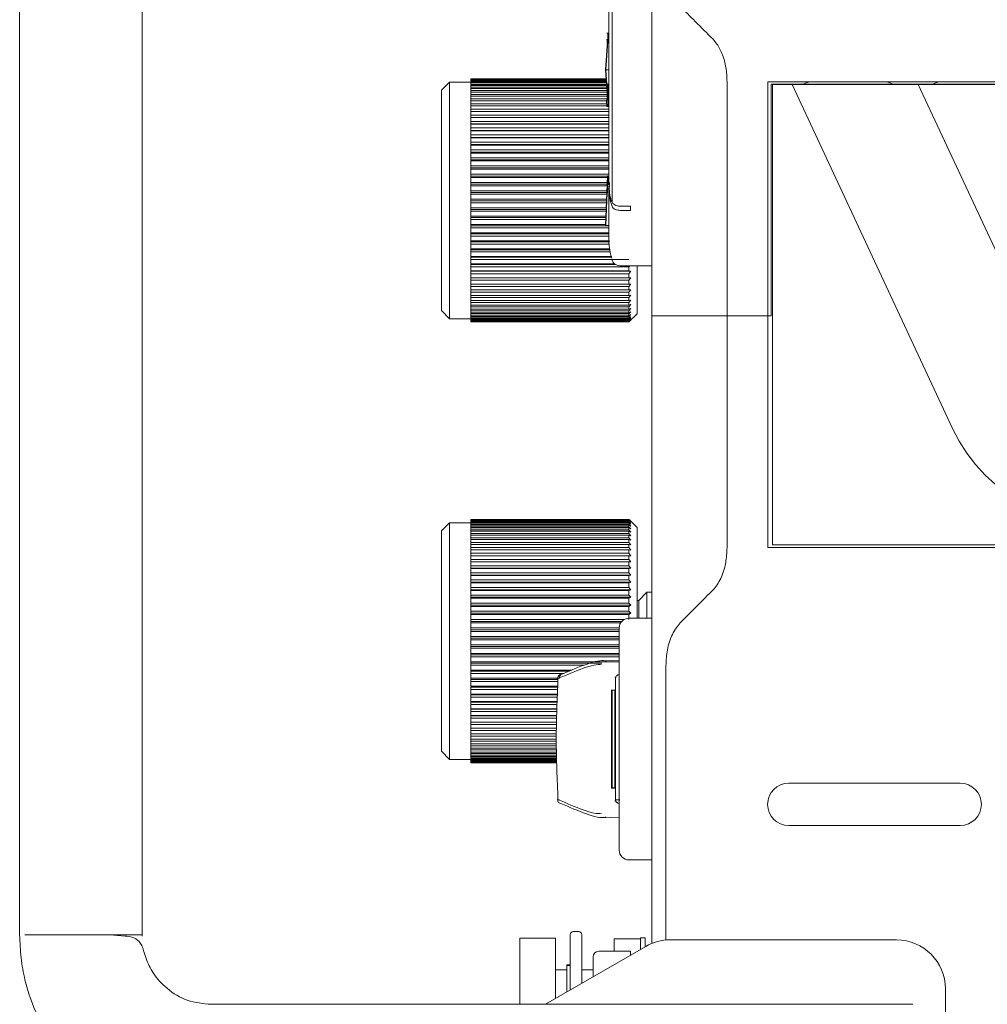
# Model space of a CAD drawing. Header units: millimetres. Extents: x 63 to 559, y 25 to 389.
# Tile 10 of 88: x 72 to 87, y 174 to 189. Entities that reach past the tile are written whole.
import ezdxf

# ---------------------------------------------------------------- set-up
doc = ezdxf.new("R2010")
doc.units = ezdxf.units.MM

msp = doc.modelspace()

# ---------------------------------------------------------------- linework, layer by layer
at = {"color": 7, "linetype": 'Continuous', "lineweight": 15}
for p, q in [((71.825, 194.472), (71.825, 175.433)), ((73.7, 175.433), (73.7, 194.472)), ((80.903, 186.673), (80.903, 190.732)), ((80.856, 190.454), (80.856, 186.948)), ((80.823, 189.265), (80.834, 189.265)), ((80.839, 189.265), (80.834, 189.265)), ((80.839, 189.265), (80.856, 189.265)), ((80.803, 188.702), (80.835, 189.14)), ((80.808, 188.702), (80.84, 189.14)), ((80.808, 188.702), (80.84, 189.14)), ((80.816, 189.165), (80.821, 189.165)), ((80.816, 189.165), (80.827, 189.165)), ((80.821, 189.165), (80.832, 189.165)), ((80.84, 189.14), (80.835, 189.14)), ((80.84, 189.14), (80.856, 189.14)), ((80.808, 188.702), (80.803, 188.702)), ((80.835, 188.265), (80.803, 188.702)), ((80.84, 188.265), (80.808, 188.702)), ((80.808, 188.702), (80.856, 188.702)), ((80.84, 188.265), (80.808, 188.702)), ((78.413, 188.515), (78.288, 188.39)), ((78.738, 188.515), (78.413, 188.515)), ((78.413, 188.515), (78.413, 184.89)), ((80.813, 188.565), (78.738, 188.565)), ((78.738, 188.564), (78.738, 188.565)), ((78.738, 188.564), (80.813, 188.564)), ((78.738, 188.564), (78.738, 188.562)), ((80.813, 188.562), (78.738, 188.562)), ((78.738, 188.556), (78.738, 188.562)), ((78.738, 188.556), (80.813, 188.556)), ((78.738, 188.556), (78.738, 188.551)), ((80.814, 188.551), (78.738, 188.551)), ((78.738, 188.54), (78.738, 188.551)), ((78.738, 188.54), (80.815, 188.54)), ((78.738, 188.54), (78.738, 188.53)), ((80.815, 188.53), (78.738, 188.53)), ((78.738, 188.514), (78.738, 188.53)), ((78.738, 188.514), (80.817, 188.514)), ((78.738, 188.514), (78.738, 188.501)), ((80.817, 188.501), (78.738, 188.501)), ((78.738, 188.479), (78.738, 188.501)), ((82.668, 184.972), (82.666, 188.519)), ((83.291, 188.519), (83.291, 184.972)), ((96.49, 188.519), (83.291, 188.519)), ((78.288, 185.015), (78.288, 188.39)), ((78.738, 188.479), (80.819, 188.479)), ((78.738, 188.479), (78.738, 188.463)), ((80.82, 188.463), (78.738, 188.463)), ((78.738, 188.436), (78.738, 188.463)), ((78.738, 188.436), (80.821, 188.436)), ((78.738, 188.436), (78.738, 188.416)), ((80.821, 188.416), (78.738, 188.416)), ((78.738, 188.384), (78.738, 188.416)), ((78.738, 188.384), (80.823, 188.384)), ((78.738, 188.384), (78.738, 188.361)), ((80.824, 188.361), (78.738, 188.361)), ((78.738, 188.324), (78.738, 188.361)), ((80.84, 188.485), (80.84, 188.265)), ((83.341, 188.482), (83.341, 184.932)), ((83.341, 188.482), (96.468, 188.482)), ((83.363, 188.477), (83.666, 188.477)), ((83.363, 181.427), (83.363, 188.477)), ((83.666, 188.478), (86.122, 183.207)), ((85.597, 188.478), (83.666, 188.478)), ((87.82, 183.707), (85.597, 188.478)), ((85.597, 188.477), (96.465, 188.477)), ((78.738, 188.324), (80.825, 188.324)), ((78.738, 188.324), (78.738, 188.298)), ((80.827, 188.298), (78.738, 188.298)), ((78.738, 188.256), (78.738, 188.298)), ((78.738, 188.256), (80.826, 188.256)), ((78.738, 188.256), (78.738, 188.227)), ((80.817, 188.227), (78.738, 188.227)), ((78.738, 188.181), (78.738, 188.227)), ((80.821, 188.24), (80.816, 188.24)), ((80.827, 188.24), (80.816, 188.24)), ((80.832, 188.24), (80.821, 188.24)), ((80.84, 188.265), (80.835, 188.265)), ((80.84, 188.265), (80.856, 188.265)), ((78.738, 188.181), (80.82, 188.181)), ((78.738, 188.181), (78.738, 188.148)), ((80.822, 188.148), (78.738, 188.148)), ((78.738, 188.098), (78.738, 188.148)), ((78.738, 188.098), (80.856, 188.098)), ((78.738, 188.098), (78.738, 188.063)), ((80.856, 188.063), (78.738, 188.063)), ((78.738, 188.008), (78.738, 188.063)), ((80.834, 188.14), (80.823, 188.14)), ((80.839, 188.14), (80.856, 188.14)), ((78.738, 188.008), (80.856, 188.008)), ((78.738, 188.008), (78.738, 187.971)), ((80.856, 187.971), (78.738, 187.971)), ((78.738, 187.913), (78.738, 187.971)), ((78.738, 187.971), (80.856, 187.971)), ((78.738, 187.971), (78.738, 187.971)), ((78.738, 187.913), (80.856, 187.913)), ((78.738, 187.913), (78.738, 187.876)), ((78.738, 187.876), (80.856, 187.876)), ((78.738, 187.876), (78.738, 187.872)), ((80.856, 187.872), (78.738, 187.872)), ((78.738, 187.811), (78.738, 187.872)), ((78.738, 187.811), (80.856, 187.811)), ((78.738, 187.811), (78.738, 187.774)), ((78.738, 187.774), (80.856, 187.774)), ((78.738, 187.774), (78.738, 187.768)), ((80.856, 187.768), (78.738, 187.768)), ((78.738, 187.704), (78.738, 187.768)), ((78.738, 187.704), (80.856, 187.704)), ((78.738, 187.704), (78.738, 187.668)), ((78.738, 187.668), (80.856, 187.668)), ((78.738, 187.668), (78.738, 187.659)), ((80.856, 187.659), (78.738, 187.659)), ((78.738, 187.592), (78.738, 187.659)), ((78.738, 187.592), (80.856, 187.592)), ((78.738, 187.592), (78.738, 187.557)), ((78.738, 187.557), (80.856, 187.557)), ((78.738, 187.557), (78.738, 187.546)), ((80.856, 187.546), (78.738, 187.546)), ((78.738, 187.475), (78.738, 187.546)), ((78.738, 187.475), (80.856, 187.475)), ((78.738, 187.475), (78.738, 187.441)), ((78.738, 187.441), (80.856, 187.441)), ((78.738, 187.441), (78.738, 187.428)), ((80.856, 187.428), (78.738, 187.428)), ((78.738, 187.355), (78.738, 187.428)), ((78.738, 187.355), (80.856, 187.355)), ((78.738, 187.355), (78.738, 187.322)), ((78.738, 187.322), (80.856, 187.322)), ((78.738, 187.322), (78.738, 187.306)), ((80.856, 187.306), (78.738, 187.306)), ((78.738, 187.232), (78.738, 187.306)), ((78.738, 187.232), (80.856, 187.232)), ((78.738, 187.232), (78.738, 187.2)), ((78.738, 187.2), (80.856, 187.2)), ((78.738, 187.2), (78.738, 187.182)), ((80.856, 187.182), (78.738, 187.182)), ((78.738, 187.106), (78.738, 187.182)), ((78.738, 187.106), (80.856, 187.106)), ((78.738, 187.106), (78.738, 187.075)), ((78.738, 187.075), (80.835, 187.075)), ((78.738, 187.075), (78.738, 187.055)), ((80.834, 187.055), (78.738, 187.055)), ((78.738, 186.978), (78.738, 187.055)), ((80.803, 186.32), (80.835, 187.078)), ((80.808, 186.32), (80.84, 187.077)), ((80.808, 186.32), (80.84, 187.077)), ((80.84, 187.077), (80.835, 187.078)), ((78.738, 186.978), (80.831, 186.978)), ((78.738, 186.978), (78.738, 186.949)), ((78.738, 186.949), (80.829, 186.949)), ((78.738, 186.949), (78.738, 186.927)), ((80.828, 186.927), (78.738, 186.927)), ((78.738, 186.849), (78.738, 186.927)), ((78.738, 186.849), (80.825, 186.849)), ((78.738, 186.849), (78.738, 186.822)), ((80.856, 186.886), (80.856, 186.178)), ((78.738, 186.822), (80.824, 186.822)), ((78.738, 186.822), (78.738, 186.797)), ((80.823, 186.797), (78.738, 186.797)), ((78.738, 186.719), (78.738, 186.797)), ((78.738, 186.719), (80.82, 186.719)), ((78.738, 186.719), (78.738, 186.693)), ((78.738, 186.693), (80.819, 186.693)), ((78.738, 186.693), (78.738, 186.667)), ((80.817, 186.667), (78.738, 186.667)), ((78.738, 186.589), (78.738, 186.667)), ((78.738, 186.589), (80.814, 186.589)), ((78.738, 186.589), (78.738, 186.565)), ((78.738, 186.565), (80.813, 186.565)), ((78.738, 186.565), (78.738, 186.537)), ((80.812, 186.537), (78.738, 186.537)), ((78.738, 186.46), (78.738, 186.537)), ((81.188, 186.612), (81.022, 186.612)), ((81.022, 186.55), (81.188, 186.55)), ((81.188, 186.612), (81.188, 186.55)), ((78.738, 186.46), (80.809, 186.46)), ((78.738, 186.46), (78.738, 186.438)), ((78.738, 186.438), (80.808, 186.438)), ((78.738, 186.438), (78.738, 186.408)), ((80.806, 186.408), (78.738, 186.408)), ((78.738, 186.332), (78.738, 186.408)), ((78.738, 186.332), (80.803, 186.332)), ((78.738, 186.332), (78.738, 186.312)), ((78.738, 186.312), (80.856, 186.312)), ((78.738, 186.312), (78.738, 186.281)), ((80.856, 186.281), (78.738, 186.281)), ((78.738, 186.205), (78.738, 186.281)), ((80.808, 186.32), (80.803, 186.32)), ((80.808, 186.32), (80.858, 186.32)), ((78.738, 186.205), (80.856, 186.205)), ((78.738, 186.205), (78.738, 186.188)), ((78.738, 186.188), (80.856, 186.188)), ((78.738, 186.188), (78.738, 186.155)), ((80.858, 186.155), (78.738, 186.155)), ((78.738, 186.081), (78.738, 186.155)), ((78.738, 186.081), (80.863, 186.081)), ((78.738, 186.081), (78.738, 186.066)), ((78.738, 186.066), (80.864, 186.066)), ((78.738, 186.066), (78.738, 186.032)), ((80.866, 186.032), (78.738, 186.032)), ((78.738, 185.96), (78.738, 186.032)), ((78.738, 185.96), (80.871, 185.96)), ((78.738, 185.96), (78.738, 185.947)), ((78.738, 185.947), (80.872, 185.947)), ((78.738, 185.947), (78.738, 185.913)), ((80.874, 185.913), (78.738, 185.913)), ((78.738, 185.843), (78.738, 185.913)), ((78.738, 185.843), (80.894, 185.843)), ((78.738, 185.843), (78.738, 185.832)), ((78.738, 185.832), (80.897, 185.832)), ((78.738, 185.832), (78.738, 185.797)), ((81.163, 185.797), (78.738, 185.797)), ((78.738, 185.73), (78.738, 185.797)), ((78.738, 185.73), (80.944, 185.73)), ((78.738, 185.73), (78.738, 185.722)), ((78.738, 185.722), (80.955, 185.722)), ((78.738, 185.722), (78.738, 185.686)), ((81.163, 185.686), (78.738, 185.686)), ((78.738, 185.621), (78.738, 185.686)), ((81.022, 185.702), (81.505, 185.702)), ((81.163, 185.686), (81.175, 185.702)), ((81.163, 185.621), (81.163, 185.686)), ((81.288, 185.702), (81.288, 184.965)), ((78.738, 185.621), (81.163, 185.621)), ((78.738, 185.621), (78.738, 185.616)), ((78.738, 185.616), (81.189, 185.616)), ((78.738, 185.616), (78.738, 185.579)), ((81.163, 185.579), (78.738, 185.579)), ((78.738, 185.518), (78.738, 185.579)), ((78.738, 185.518), (81.163, 185.518)), ((78.738, 185.518), (78.738, 185.515)), ((78.738, 185.515), (81.189, 185.515)), ((78.738, 185.515), (78.738, 185.478)), ((81.189, 185.616), (81.163, 185.621)), ((81.163, 185.579), (81.189, 185.616)), ((81.163, 185.518), (81.163, 185.579)), ((81.189, 185.515), (81.163, 185.518)), ((81.163, 185.478), (81.189, 185.515)), ((81.163, 185.478), (78.738, 185.478)), ((78.738, 185.421), (78.738, 185.478)), ((78.738, 185.421), (81.163, 185.421)), ((78.738, 185.421), (78.738, 185.42)), ((78.738, 185.42), (81.189, 185.42)), ((78.738, 185.42), (78.738, 185.384)), ((81.163, 185.384), (78.738, 185.384)), ((78.738, 185.33), (78.738, 185.384)), ((81.163, 185.421), (81.163, 185.478)), ((81.189, 185.42), (81.163, 185.421)), ((81.163, 185.384), (81.189, 185.42)), ((81.163, 185.33), (81.163, 185.384)), ((81.163, 185.295), (81.189, 185.332)), ((81.189, 185.332), (81.163, 185.33)), ((78.738, 185.33), (81.163, 185.33)), ((78.738, 185.33), (78.738, 185.295)), ((81.163, 185.295), (78.738, 185.295)), ((78.738, 185.245), (78.738, 185.295)), ((78.738, 185.245), (81.163, 185.245)), ((78.738, 185.245), (78.738, 185.213)), ((81.163, 185.213), (78.738, 185.213)), ((78.738, 185.168), (78.738, 185.213)), ((81.163, 185.245), (81.163, 185.295)), ((81.163, 185.213), (81.189, 185.25)), ((81.189, 185.25), (81.163, 185.245)), ((81.163, 185.168), (81.163, 185.213)), ((78.738, 185.168), (81.163, 185.168)), ((78.738, 185.168), (78.738, 185.139)), ((81.163, 185.139), (78.738, 185.139)), ((78.738, 185.098), (78.738, 185.139)), ((78.738, 185.098), (81.163, 185.098)), ((78.738, 185.098), (78.738, 185.072)), ((81.163, 185.072), (78.738, 185.072)), ((78.738, 185.036), (78.738, 185.072)), ((78.738, 185.036), (81.163, 185.036)), ((78.738, 185.036), (78.738, 185.013)), ((81.163, 185.139), (81.189, 185.175)), ((81.189, 185.175), (81.163, 185.168)), ((81.163, 185.098), (81.163, 185.139)), ((81.163, 185.072), (81.189, 185.108)), ((81.189, 185.108), (81.163, 185.098)), ((81.163, 185.036), (81.163, 185.072)), ((81.163, 185.013), (81.189, 185.048)), ((81.189, 185.048), (81.163, 185.036)), ((78.288, 185.015), (78.413, 184.89)), ((78.413, 184.89), (78.738, 184.89)), ((81.163, 185.013), (78.738, 185.013)), ((78.738, 184.982), (78.738, 185.013)), ((78.738, 184.982), (81.163, 184.982)), ((78.738, 184.982), (78.738, 184.963)), ((81.163, 184.963), (78.738, 184.963)), ((78.738, 184.936), (78.738, 184.963)), ((78.738, 184.936), (81.163, 184.936)), ((78.738, 184.936), (78.738, 184.921)), ((81.163, 184.921), (78.738, 184.921)), ((78.738, 184.899), (78.738, 184.921)), ((78.738, 184.899), (81.163, 184.899)), ((78.738, 184.899), (78.738, 184.887)), ((81.163, 184.887), (78.738, 184.887)), ((78.738, 184.871), (78.738, 184.887)), ((81.163, 184.982), (81.163, 185.013)), ((81.163, 184.963), (81.189, 184.997)), ((81.189, 184.997), (81.163, 184.982)), ((81.163, 184.84), (81.288, 184.965)), ((81.163, 184.936), (81.163, 184.963)), ((81.163, 184.921), (81.189, 184.953)), ((81.189, 184.953), (81.163, 184.936)), ((81.163, 184.899), (81.163, 184.921)), ((81.163, 184.887), (81.189, 184.919)), ((81.189, 184.919), (81.163, 184.899)), ((81.163, 184.862), (81.189, 184.893)), ((81.189, 184.893), (81.163, 184.871)), ((81.163, 184.871), (81.163, 184.887)), ((81.513, 184.935), (81.513, 184.972)), ((82.668, 184.935), (81.513, 184.935)), ((81.513, 184.932), (82.668, 184.932)), ((82.013, 184.932), (82.013, 184.935)), ((82.363, 184.935), (82.363, 184.932)), ((82.668, 184.935), (82.668, 184.972)), ((83.291, 184.935), (82.668, 184.935)), ((83.291, 184.932), (82.668, 184.932)), ((83.291, 184.935), (83.291, 184.972)), ((83.341, 184.935), (83.291, 184.935)), ((83.291, 181.385), (83.291, 184.932)), ((83.291, 184.932), (83.341, 184.932)), ((78.738, 184.871), (81.163, 184.871)), ((78.738, 184.871), (78.738, 184.862)), ((81.163, 184.862), (78.738, 184.862)), ((78.738, 184.852), (78.738, 184.862)), ((78.738, 184.852), (81.163, 184.852)), ((78.738, 184.852), (78.738, 184.847)), ((81.163, 184.847), (78.738, 184.847)), ((78.738, 184.842), (78.738, 184.847)), ((78.738, 184.842), (81.163, 184.842)), ((78.738, 184.842), (78.738, 184.84)), ((78.738, 184.84), (81.163, 184.84)), ((81.163, 184.84), (78.738, 184.84)), ((81.163, 184.847), (81.189, 184.875)), ((81.189, 184.875), (81.163, 184.852)), ((81.163, 184.84), (81.189, 184.867)), ((81.189, 184.867), (81.163, 184.842)), ((81.163, 184.852), (81.163, 184.862)), ((81.163, 184.842), (81.163, 184.847)), ((86.122, 183.207), (86.223, 183.014)), ((86.223, 183.014), (86.34, 182.83)), ((86.34, 182.83), (86.473, 182.657)), ((86.473, 182.657), (86.62, 182.496)), ((86.62, 182.496), (86.781, 182.349)), ((78.413, 181.765), (78.288, 181.64)), ((78.738, 181.765), (78.413, 181.765)), ((78.413, 181.765), (78.413, 178.14)), ((78.738, 181.815), (81.163, 181.815)), ((78.738, 181.815), (78.738, 181.814)), ((81.163, 181.814), (78.738, 181.814)), ((78.738, 181.811), (78.738, 181.814)), ((78.738, 181.811), (81.163, 181.811)), ((78.738, 181.811), (78.738, 181.807)), ((81.163, 181.807), (78.738, 181.807)), ((78.738, 181.798), (78.738, 181.807)), ((78.738, 181.798), (81.163, 181.798)), ((78.738, 181.798), (78.738, 181.79)), ((81.163, 181.79), (78.738, 181.79)), ((78.738, 181.776), (78.738, 181.79)), ((78.738, 181.776), (81.163, 181.776)), ((78.738, 181.776), (78.738, 181.764)), ((81.163, 181.764), (78.738, 181.764)), ((78.738, 181.745), (78.738, 181.764)), ((78.738, 181.745), (81.163, 181.745)), ((78.738, 181.745), (78.738, 181.73)), ((81.163, 181.73), (78.738, 181.73)), ((78.738, 181.705), (78.738, 181.73)), ((81.189, 181.789), (81.163, 181.815)), ((81.163, 181.811), (81.163, 181.814)), ((81.163, 181.814), (81.189, 181.789)), ((81.189, 181.783), (81.163, 181.811)), ((81.163, 181.798), (81.163, 181.807)), ((81.163, 181.807), (81.189, 181.783)), ((81.189, 181.768), (81.163, 181.798)), ((81.163, 181.776), (81.163, 181.79)), ((81.163, 181.79), (81.189, 181.768)), ((81.189, 181.744), (81.163, 181.776)), ((81.163, 181.745), (81.163, 181.764)), ((81.163, 181.764), (81.189, 181.744)), ((81.189, 181.712), (81.163, 181.745)), ((81.163, 181.705), (81.163, 181.73)), ((81.163, 181.73), (81.189, 181.712)), ((81.288, 181.69), (81.17, 181.808)), ((78.288, 178.265), (78.288, 181.64)), ((78.738, 181.705), (81.163, 181.705)), ((78.738, 181.705), (78.738, 181.687)), ((81.163, 181.687), (78.738, 181.687)), ((78.738, 181.657), (78.738, 181.687)), ((78.738, 181.657), (81.163, 181.657)), ((78.738, 181.657), (78.738, 181.635)), ((81.163, 181.635), (78.738, 181.635)), ((78.738, 181.6), (78.738, 181.635)), ((78.738, 181.6), (81.163, 181.6)), ((78.738, 181.6), (78.738, 181.575)), ((81.163, 181.575), (78.738, 181.575)), ((78.738, 181.535), (78.738, 181.575)), ((81.189, 181.671), (81.163, 181.705)), ((81.163, 181.657), (81.163, 181.687)), ((81.163, 181.687), (81.189, 181.671)), ((81.189, 181.622), (81.163, 181.657)), ((81.163, 181.6), (81.163, 181.635)), ((81.163, 181.635), (81.189, 181.622)), ((81.189, 181.565), (81.163, 181.6)), ((81.163, 181.535), (81.163, 181.575)), ((81.163, 181.575), (81.189, 181.565)), ((81.288, 181.69), (81.288, 180.302)), ((78.738, 181.535), (81.163, 181.535)), ((78.738, 181.535), (78.738, 181.507)), ((81.163, 181.507), (78.738, 181.507)), ((78.738, 181.463), (78.738, 181.507)), ((78.738, 181.463), (81.163, 181.463)), ((78.738, 181.463), (78.738, 181.432)), ((81.163, 181.432), (78.738, 181.432)), ((78.738, 181.384), (78.738, 181.432)), ((81.189, 181.499), (81.163, 181.535)), ((81.163, 181.463), (81.163, 181.507)), ((81.163, 181.507), (81.189, 181.499)), ((81.189, 181.427), (81.163, 181.463)), ((81.163, 181.384), (81.163, 181.432)), ((81.163, 181.432), (81.189, 181.427)), ((96.465, 181.427), (83.363, 181.427)), ((78.738, 181.384), (81.163, 181.384)), ((78.738, 181.384), (78.738, 181.35)), ((81.163, 181.35), (78.738, 181.35)), ((78.738, 181.297), (78.738, 181.35)), ((78.738, 181.297), (81.163, 181.297)), ((78.738, 181.297), (78.738, 181.26)), ((81.163, 181.26), (78.738, 181.26)), ((78.738, 181.204), (78.738, 181.26)), ((81.189, 181.347), (81.163, 181.384)), ((81.163, 181.297), (81.163, 181.35)), ((81.163, 181.35), (81.189, 181.347)), ((81.189, 181.26), (81.163, 181.297)), ((81.163, 181.204), (81.163, 181.26)), ((81.163, 181.26), (81.189, 181.26)), ((83.291, 181.385), (96.49, 181.385)), ((78.738, 181.204), (81.163, 181.204)), ((78.738, 181.204), (78.738, 181.167)), ((78.738, 181.167), (81.189, 181.167)), ((78.738, 181.167), (78.738, 181.165)), ((81.163, 181.165), (78.738, 181.165)), ((78.738, 181.104), (78.738, 181.165)), ((81.189, 181.167), (81.163, 181.204)), ((81.163, 181.165), (81.189, 181.167)), ((81.163, 181.104), (81.163, 181.165)), ((78.738, 181.104), (81.163, 181.104)), ((78.738, 181.104), (78.738, 181.068)), ((78.738, 181.068), (81.189, 181.068)), ((78.738, 181.068), (78.738, 181.063)), ((81.163, 181.063), (78.738, 181.063)), ((78.738, 181), (78.738, 181.063)), ((78.738, 181), (81.163, 181)), ((78.738, 181), (78.738, 180.963)), ((78.738, 180.963), (81.189, 180.963)), ((78.738, 180.963), (78.738, 180.956)), ((81.189, 181.068), (81.163, 181.104)), ((81.163, 181.063), (81.189, 181.068)), ((81.163, 181), (81.163, 181.063)), ((81.189, 180.963), (81.163, 181)), ((81.163, 180.956), (81.189, 180.963)), ((81.163, 180.956), (78.738, 180.956)), ((78.738, 180.89), (78.738, 180.956)), ((78.738, 180.89), (81.163, 180.89)), ((78.738, 180.89), (78.738, 180.854)), ((78.738, 180.854), (81.189, 180.854)), ((78.738, 180.854), (78.738, 180.844)), ((81.163, 180.844), (78.738, 180.844)), ((78.738, 180.775), (78.738, 180.844)), ((81.163, 180.89), (81.163, 180.956)), ((81.189, 180.854), (81.163, 180.89)), ((81.163, 180.844), (81.189, 180.854)), ((81.163, 180.775), (81.163, 180.844)), ((78.738, 180.775), (81.163, 180.775)), ((78.738, 180.775), (78.738, 180.74)), ((78.738, 180.74), (81.189, 180.74)), ((78.738, 180.74), (78.738, 180.728)), ((81.163, 180.728), (78.738, 180.728)), ((78.738, 180.656), (78.738, 180.728)), ((78.738, 180.656), (81.163, 180.656)), ((78.738, 180.656), (78.738, 180.623)), ((81.189, 180.74), (81.163, 180.775)), ((81.163, 180.728), (81.189, 180.74)), ((81.163, 180.656), (81.163, 180.728)), ((81.189, 180.623), (81.163, 180.656)), ((81.438, 180.702), (81.313, 180.577)), ((81.505, 180.702), (81.438, 180.702)), ((81.438, 180.702), (81.438, 180.302)), ((78.738, 180.623), (81.189, 180.623)), ((78.738, 180.623), (78.738, 180.608)), ((81.163, 180.608), (78.738, 180.608)), ((78.738, 180.534), (78.738, 180.608)), ((78.738, 180.534), (81.163, 180.534)), ((78.738, 180.534), (78.738, 180.502)), ((81.163, 180.608), (81.189, 180.623)), ((81.163, 180.534), (81.163, 180.608)), ((81.189, 180.502), (81.163, 180.534)), ((81.313, 180.577), (81.288, 180.577)), ((81.313, 180.302), (81.313, 180.577)), ((78.738, 180.502), (81.189, 180.502)), ((78.738, 180.502), (78.738, 180.485)), ((81.163, 180.485), (78.738, 180.485)), ((78.738, 180.41), (78.738, 180.485)), ((78.738, 180.41), (81.163, 180.41)), ((78.738, 180.41), (78.738, 180.378)), ((78.738, 180.378), (81.189, 180.378)), ((78.738, 180.378), (78.738, 180.359)), ((81.163, 180.359), (78.738, 180.359)), ((78.738, 180.282), (78.738, 180.359)), ((81.163, 180.485), (81.189, 180.502)), ((81.163, 180.41), (81.163, 180.485)), ((81.189, 180.378), (81.163, 180.41)), ((81.163, 180.359), (81.189, 180.378)), ((81.163, 180.282), (81.163, 180.359)), ((78.738, 180.282), (81.088, 180.282)), ((78.738, 180.282), (78.738, 180.252)), ((78.738, 180.252), (81.051, 180.252)), ((78.738, 180.252), (78.738, 180.231)), ((81.035, 180.231), (78.738, 180.231)), ((78.738, 180.154), (78.738, 180.231)), ((81.513, 180.302), (81.163, 180.302)), ((78.738, 180.154), (81.013, 180.154)), ((78.738, 180.154), (78.738, 180.125)), ((78.738, 180.125), (81.013, 180.125)), ((78.738, 180.125), (78.738, 180.102)), ((81.013, 180.102), (78.738, 180.102)), ((78.738, 180.024), (78.738, 180.102)), ((81.013, 176.752), (81.013, 180.152)), ((78.738, 180.024), (81.013, 180.024)), ((78.738, 180.024), (78.738, 179.997)), ((78.738, 179.997), (81.013, 179.997)), ((78.738, 179.997), (78.738, 179.972)), ((81.013, 179.972), (78.738, 179.972)), ((78.738, 179.894), (78.738, 179.972)), ((78.738, 179.894), (81.013, 179.894)), ((78.738, 179.894), (78.738, 179.869)), ((78.738, 179.869), (81.013, 179.869)), ((78.738, 179.869), (78.738, 179.842)), ((81.013, 179.842), (78.738, 179.842)), ((78.738, 179.764), (78.738, 179.842)), ((78.738, 179.764), (81.013, 179.764)), ((78.738, 179.764), (78.738, 179.741)), ((78.738, 179.741), (81.013, 179.741)), ((78.738, 179.741), (78.738, 179.713)), ((81.013, 179.713), (78.738, 179.713)), ((78.738, 179.636), (78.738, 179.713)), ((78.738, 179.636), (81.013, 179.636)), ((78.738, 179.636), (78.738, 179.615)), ((78.738, 179.615), (80.746, 179.615)), ((78.738, 179.615), (78.738, 179.584)), ((81.013, 179.66), (80.78, 179.651)), ((80.479, 179.584), (78.738, 179.584)), ((78.738, 179.508), (78.738, 179.584)), ((78.738, 179.508), (80.291, 179.508)), ((78.738, 179.508), (78.738, 179.49)), ((78.738, 179.49), (80.244, 179.49)), ((78.738, 179.49), (78.738, 179.458)), ((80.165, 179.458), (78.738, 179.458)), ((78.738, 179.383), (78.738, 179.458)), ((81.729, 175.373), (81.729, 179.581)), ((78.738, 179.383), (80.066, 179.383)), ((78.738, 179.383), (78.738, 179.367)), ((78.738, 179.367), (80.07, 179.367)), ((78.738, 179.367), (78.738, 179.334)), ((80.073, 179.334), (78.738, 179.334)), ((78.738, 179.261), (78.738, 179.334)), ((80.077, 179.408), (80.062, 179.376)), ((80.087, 179.429), (80.082, 179.419)), ((80.949, 179.403), (80.956, 179.379)), ((78.738, 179.261), (80.071, 179.261)), ((78.738, 179.261), (78.738, 179.247)), ((78.738, 179.247), (80.071, 179.247)), ((78.738, 179.247), (78.738, 179.213)), ((80.07, 179.213), (78.738, 179.213)), ((78.738, 179.142), (78.738, 179.213)), ((80.947, 179.202), (80.896, 179.202)), ((80.896, 179.202), (80.896, 177.702)), ((80.947, 179.202), (80.904, 179.2)), ((80.904, 179.2), (80.904, 177.705)), ((80.947, 177.702), (80.947, 179.202)), ((78.738, 179.142), (80.068, 179.142)), ((78.738, 179.142), (78.738, 179.13)), ((78.738, 179.13), (80.068, 179.13)), ((78.738, 179.13), (78.738, 179.095)), ((80.067, 179.095), (78.738, 179.095)), ((78.738, 179.027), (78.738, 179.095)), ((78.738, 179.027), (80.065, 179.027)), ((78.738, 179.027), (78.738, 179.018)), ((78.738, 179.018), (80.064, 179.018)), ((78.738, 179.018), (78.738, 178.982)), ((80.063, 178.982), (78.738, 178.982)), ((78.738, 178.917), (78.738, 178.982)), ((78.738, 178.917), (80.062, 178.917)), ((78.738, 178.917), (78.738, 178.91)), ((78.738, 178.91), (80.061, 178.91)), ((78.738, 178.91), (78.738, 178.874)), ((80.06, 178.874), (78.738, 178.874)), ((78.738, 178.811), (78.738, 178.874)), ((78.738, 178.811), (80.059, 178.811)), ((78.738, 178.811), (78.738, 178.807)), ((78.738, 178.807), (80.059, 178.807)), ((78.738, 178.807), (78.738, 178.77)), ((80.057, 178.77), (78.738, 178.77)), ((78.738, 178.711), (78.738, 178.77)), ((78.738, 178.711), (80.056, 178.711)), ((78.738, 178.711), (78.738, 178.71)), ((78.738, 178.71), (80.056, 178.71)), ((78.738, 178.71), (78.738, 178.673)), ((80.055, 178.673), (78.738, 178.673)), ((78.738, 178.617), (78.738, 178.673)), ((78.738, 178.617), (80.053, 178.617)), ((78.738, 178.617), (78.738, 178.581)), ((80.052, 178.581), (78.738, 178.581)), ((78.738, 178.53), (78.738, 178.581)), ((78.738, 178.53), (80.051, 178.53)), ((78.738, 178.53), (78.738, 178.497)), ((80.05, 178.497), (78.738, 178.497)), ((78.738, 178.45), (78.738, 178.497)), ((78.738, 178.45), (80.049, 178.45)), ((78.738, 178.45), (78.738, 178.419)), ((80.049, 178.419), (78.738, 178.419)), ((78.738, 178.377), (78.738, 178.419)), ((78.288, 178.265), (78.413, 178.14)), ((78.738, 178.377), (80.051, 178.377)), ((78.738, 178.377), (78.738, 178.349)), ((80.051, 178.349), (78.738, 178.349)), ((78.738, 178.311), (78.738, 178.349)), ((78.738, 178.311), (80.053, 178.311)), ((78.738, 178.311), (78.738, 178.287)), ((80.053, 178.287), (78.738, 178.287)), ((78.738, 178.254), (78.738, 178.287)), ((78.738, 178.254), (80.054, 178.254)), ((78.738, 178.254), (78.738, 178.233)), ((78.413, 178.14), (78.738, 178.14)), ((80.055, 178.233), (78.738, 178.233)), ((78.738, 178.205), (78.738, 178.233)), ((78.738, 178.205), (80.056, 178.205)), ((78.738, 178.205), (78.738, 178.187)), ((80.056, 178.187), (78.738, 178.187)), ((78.738, 178.164), (78.738, 178.187)), ((78.738, 178.164), (80.057, 178.164)), ((78.738, 178.164), (78.738, 178.15)), ((80.057, 178.15), (78.738, 178.15)), ((78.738, 178.132), (78.738, 178.15)), ((78.738, 178.132), (80.058, 178.132)), ((78.738, 178.132), (78.738, 178.122)), ((80.058, 178.122), (78.738, 178.122)), ((78.738, 178.109), (78.738, 178.122)), ((78.738, 178.109), (80.058, 178.109)), ((78.738, 178.109), (78.738, 178.102)), ((80.058, 178.102), (78.738, 178.102)), ((78.738, 178.095), (78.738, 178.102)), ((78.738, 178.095), (80.059, 178.095)), ((78.738, 178.095), (78.738, 178.092)), ((80.059, 178.092), (78.738, 178.092)), ((78.738, 178.09), (78.738, 178.092)), ((78.738, 178.09), (80.059, 178.09)), ((80.896, 177.702), (80.947, 177.702)), ((80.904, 177.705), (80.947, 177.703)), ((83.613, 177.777), (86.238, 177.777)), ((80.956, 177.526), (80.949, 177.503)), ((80.78, 177.254), (81.013, 177.245)), ((86.238, 177.127), (83.613, 177.127)), ((81.163, 176.602), (81.513, 176.602)), ((73.444, 175.436), (73.209, 175.452)), ((79.488, 174.39), (79.488, 175.404)), ((79.488, 175.404), (80.038, 175.404)), ((80.038, 174.48), (80.038, 175.404)), ((80.263, 175.3), (80.263, 175.454)), ((80.388, 175.504), (80.313, 175.504)), ((80.438, 175.454), (80.438, 175.3)), ((80.938, 175.391), (80.938, 175.202)), ((81.338, 175.391), (80.938, 175.391)), ((81.338, 175.391), (81.338, 175.409)), ((81.338, 175.409), (81.413, 175.409)), ((81.338, 175.391), (81.338, 175.23)), ((81.413, 175.409), (81.413, 175.334)), ((79.883, 174.39), (81.419, 175.277)), ((80.263, 175.108), (80.263, 175.3)), ((80.438, 175.3), (80.438, 175.108)), ((81.338, 175.234), (81.338, 175.23)), ((81.413, 175.273), (81.413, 175.334)), ((81.794, 175.377), (85.263, 175.377)), ((80.263, 174.61), (80.263, 175.108)), ((80.438, 175.108), (80.438, 174.711)), ((80.613, 174.812), (80.613, 175.115)), ((81.188, 175.202), (80.7, 175.202)), ((81.188, 175.144), (81.188, 175.202)), ((80.213, 174.995), (80.263, 174.995)), ((80.213, 174.995), (80.213, 174.989)), ((80.213, 174.982), (80.263, 174.982)), ((80.213, 174.982), (80.213, 174.581)), ((80.038, 174.916), (80.213, 174.916)), ((80.438, 174.916), (80.613, 174.916)), ((86.013, 174.627), (86.013, 174.066)), ((78.931, 174.39), (74.763, 174.39)), ((80.149, 174.39), (78.931, 174.39)), ((85.513, 174.39), (80.149, 174.39))]:
    msp.add_line(p, q, dxfattribs=at)
at = {"color": 7, "linetype": 'Continuous', "lineweight": 15, "flags": 128}
msp.add_lwpolyline([(80.075, 177.526), (80.074, 177.51), (80.074, 177.508), (80.074, 177.508), (80.074, 177.508), (80.074, 177.508), (80.074, 177.508), (80.074, 177.508), (80.074, 177.507), (80.074, 177.507), (80.075, 177.507), (80.075, 177.505), (80.075, 177.502), (80.084, 177.483), (80.093, 177.474), (80.103, 177.468), (80.119, 177.466)], dxfattribs=at)
at = {"color": 7, "linetype": 'Continuous', "lineweight": 15}
for centre, radius, start, end in [((83.966, 188.269), 0.25, 90, 121.7883), ((85.075, 188.269), 0.25, 58.2117, 90), ((85.95, 188.269), 0.25, 90, 121.7883), ((88.357, 188.702), 7.555, 183.512, 184.2727), ((81.022, 185.827), 0.125, 198.0818, 270), ((81.163, 180.152), 0.15, 90, 180), ((83.613, 177.452), 0.325, 90, 270), ((86.238, 177.452), 0.325, 270, 90), ((81.163, 176.752), 0.15, 179.9999, 270), ((80.313, 175.454), 0.05, 90, 180), ((80.388, 175.454), 0.05, 0, 90), ((81.794, 174.627), 0.75, 90, 120), ((85.263, 174.627), 0.75, 0, 90), ((80.7, 175.115), 0.0875, 90, 180)]:
    msp.add_arc(centre, radius, start, end, dxfattribs=at)
for points, knots in [([(81.513, 194.571), (81.513, 192.926), (81.513, 190.146), (81.513, 186.946), (81.513, 185.392), (81.513, 184.972)], [0, 0, 0, 0, 0.514121, 0.868901, 1, 1, 1, 1]), ([(82.451, 189.169), (82.36, 189.26), (82.192, 189.428), (82.024, 189.597), (81.946, 189.674)], [0, 0, 0, 0, 0.539761, 1, 1, 1, 1]), ([(80.834, 189.265), (80.835, 189.263), (80.837, 189.259), (80.838, 189.224), (80.837, 189.174), (80.835, 189.135), (80.834, 189.115)], [0, 0, 0, 0, 0.250002, 0.499773, 0.749436, 1, 1, 1, 1]), ([(80.839, 189.265), (80.84, 189.263), (80.841, 189.26), (80.843, 189.234), (80.842, 189.196), (80.841, 189.163), (80.84, 189.144), (80.84, 189.141)], [0, 0, 0, 0, 0.241659, 0.483573, 0.725088, 0.96643, 1, 1, 1, 1]), ([(80.839, 189.265), (80.84, 189.263), (80.842, 189.258), (80.843, 189.224), (80.842, 189.174), (80.84, 189.135), (80.839, 189.115)], [0, 0, 0, 0, 0.2500023, 0.4997712, 0.7494379, 1, 1, 1, 1]), ([(80.827, 189.165), (80.828, 189.165), (80.828, 189.163), (80.828, 189.151), (80.828, 189.135), (80.828, 189.122), (80.827, 189.115)], [0, 0, 0, 0, 0.250002, 0.499771, 0.749437, 1, 1, 1, 1]), ([(80.832, 189.165), (80.832, 189.164), (80.833, 189.163), (80.833, 189.155), (80.833, 189.147), (80.833, 189.142), (80.833, 189.141)], [0, 0, 0, 0, 0.332133, 0.665274, 0.99786, 1, 1, 1, 1]), ([(82.666, 188.519), (82.663, 188.593), (82.656, 188.741), (82.598, 188.942), (82.526, 189.084), (82.471, 189.146), (82.451, 189.169)], [0, 0, 0, 0, 0.2682251, 0.5378349, 0.8276686, 1, 1, 1, 1]), ([(80.827, 188.29), (80.828, 188.283), (80.828, 188.27), (80.828, 188.254), (80.828, 188.242), (80.828, 188.24), (80.827, 188.24)], [0, 0, 0, 0, 0.249999, 0.499768, 0.749441, 1, 1, 1, 1]), ([(80.833, 188.261), (80.833, 188.26), (80.833, 188.255), (80.833, 188.247), (80.833, 188.241), (80.832, 188.24), (80.832, 188.24)], [0, 0, 0, 0, 0.056901, 0.410084, 0.762999, 1, 1, 1, 1]), ([(80.834, 188.29), (80.835, 188.27), (80.837, 188.231), (80.838, 188.181), (80.837, 188.146), (80.835, 188.142), (80.834, 188.14)], [0, 0, 0, 0, 0.2500009, 0.4997695, 0.7494355, 1, 1, 1, 1]), ([(80.839, 188.29), (80.84, 188.27), (80.842, 188.231), (80.843, 188.181), (80.842, 188.147), (80.84, 188.142), (80.839, 188.14)], [0, 0, 0, 0, 0.2500014, 0.499771, 0.7494356, 1, 1, 1, 1]), ([(80.84, 188.268), (80.84, 188.259), (80.842, 188.233), (80.843, 188.195), (80.842, 188.161), (80.841, 188.143), (80.84, 188.141), (80.839, 188.14)], [0, 0, 0, 0, 0.1312758, 0.3683756, 0.60508, 0.8416196, 1, 1, 1, 1]), ([(80.81, 186.32), (80.811, 186.416), (80.813, 186.669), (80.838, 186.92), (80.853, 187.076)], [0, 0, 0, 0, 0.379746, 1, 1, 1, 1]), ([(80.903, 186.611), (80.885, 186.668), (80.852, 186.769), (80.859, 186.871), (80.862, 186.916)], [0, 0, 0, 0, 0.567748, 1, 1, 1, 1]), ([(80.864, 186.974), (80.86, 186.891), (80.856, 186.789), (80.896, 186.692), (80.903, 186.673)], [0, 0, 0, 0, 0.809002, 1, 1, 1, 1]), ([(81.022, 186.612), (81.008, 186.613), (80.98, 186.615), (80.943, 186.631), (80.916, 186.651), (80.907, 186.667), (80.903, 186.673)], [0, 0, 0, 0, 0.268621, 0.537246, 0.805879, 1, 1, 1, 1]), ([(80.903, 186.611), (80.909, 186.602), (80.92, 186.584), (80.952, 186.564), (80.988, 186.552), (81.012, 186.551), (81.022, 186.55)], [0, 0, 0, 0, 0.268675, 0.537358, 0.806013, 1, 1, 1, 1]), ([(80.856, 186.178), (80.855, 186.086), (80.852, 185.963), (80.892, 185.848), (80.902, 185.818)], [0, 0, 0, 0, 0.746303, 1, 1, 1, 1]), ([(81.513, 184.932), (81.513, 184.252), (81.513, 181.444), (81.513, 178.245), (81.513, 175.725), (81.513, 175.334)], [0, 0, 0, 0, 0.212553, 0.877675, 1, 1, 1, 1]), ([(82.666, 181.385), (82.666, 181.589), (82.666, 182.605), (82.667, 183.787), (82.667, 184.766), (82.668, 184.932)], [0, 0, 0, 0, 0.1718691, 0.8593453, 1, 1, 1, 1]), ([(82.451, 180.736), (82.493, 180.788), (82.575, 180.892), (82.652, 181.131), (82.662, 181.306), (82.666, 181.385)], [0, 0, 0, 0, 0.359922, 0.708625, 1, 1, 1, 1]), ([(81.946, 180.231), (82.037, 180.322), (82.205, 180.49), (82.373, 180.658), (82.451, 180.736)], [0, 0, 0, 0, 0.539761, 1, 1, 1, 1]), ([(81.946, 180.231), (81.904, 180.178), (81.822, 180.075), (81.744, 179.835), (81.734, 179.661), (81.729, 179.581)], [0, 0, 0, 0, 0.360342, 0.709444, 1, 1, 1, 1]), ([(80.075, 179.379), (80.208, 179.436), (80.472, 179.551), (80.687, 179.607), (80.743, 179.588), (80.744, 179.588)], [0, 0, 0, 0, 0.497694, 0.988571, 1, 1, 1, 1]), ([(80.811, 179.648), (80.807, 179.649), (80.748, 179.668), (80.528, 179.615), (80.258, 179.499), (80.119, 179.439)], [0, 0, 0, 0, 0.036556, 0.502428, 1, 1, 1, 1]), ([(80.075, 177.526), (80.062, 177.835), (80.035, 178.452), (80.062, 179.07), (80.075, 179.379)], [0, 0, 0, 0, 0.499939, 1, 1, 1, 1]), ([(80.075, 179.379), (80.073, 179.379), (80.068, 179.38), (80.065, 179.381), (80.064, 179.382), (80.066, 179.384), (80.071, 179.384), (80.078, 179.385), (80.088, 179.385), (80.095, 179.385), (80.098, 179.385)], [0, 0, 0, 0, 0.115229, 0.238435, 0.367607, 0.499981, 0.632361, 0.76154, 0.884756, 1, 1, 1, 1]), ([(80.119, 179.439), (80.113, 179.439), (80.102, 179.438), (80.091, 179.43), (80.084, 179.422), (80.078, 179.413), (80.074, 179.398), (80.074, 179.386), (80.075, 179.379)], [0, 0, 0, 0, 0.239085, 0.368131, 0.500014, 0.631899, 0.760935, 1, 1, 1, 1]), ([(80.119, 179.439), (80.117, 179.437), (80.111, 179.433), (80.105, 179.42), (80.1, 179.404), (80.099, 179.391), (80.098, 179.385)], [0, 0, 0, 0, 0.244186, 0.49999, 0.755799, 1, 1, 1, 1]), ([(80.956, 179.379), (80.956, 179.07), (80.955, 178.452), (80.956, 177.835), (80.956, 177.526)], [0, 0, 0, 0, 0.50005, 1, 1, 1, 1]), ([(80.956, 179.379), (80.957, 179.383), (80.957, 179.391), (80.962, 179.407), (80.973, 179.421), (80.987, 179.431), (81.002, 179.438), (81.013, 179.439), (81.02, 179.439)], [0, 0, 0, 0, 0.1254878, 0.2605633, 0.4999739, 0.6632884, 0.7952045, 1, 1, 1, 1]), ([(80.098, 177.52), (80.094, 177.52), (80.085, 177.52), (80.075, 177.52), (80.068, 177.521), (80.064, 177.522), (80.064, 177.524), (80.071, 177.525), (80.075, 177.526)], [0, 0, 0, 0, 0.1555033, 0.3016835, 0.438539, 0.5660722, 0.7920676, 1, 1, 1, 1]), ([(80.744, 177.317), (80.743, 177.316), (80.687, 177.298), (80.472, 177.354), (80.208, 177.469), (80.075, 177.526)], [0, 0, 0, 0, 0.011423, 0.502313, 1, 1, 1, 1]), ([(80.956, 177.526), (80.956, 177.526), (80.957, 177.525), (80.961, 177.524), (80.967, 177.522), (80.976, 177.521), (80.988, 177.521), (81, 177.52), (81.013, 177.52), (81.021, 177.52), (81.025, 177.52)], [0, 0, 0, 0, 0.115254, 0.238475, 0.367635, 0.500013, 0.632377, 0.761552, 0.884764, 1, 1, 1, 1]), ([(81.02, 177.466), (81.012, 177.466), (81, 177.467), (80.985, 177.475), (80.975, 177.483), (80.966, 177.492), (80.958, 177.507), (80.957, 177.518), (80.956, 177.526)], [0, 0, 0, 0, 0.2390761, 0.3681188, 0.5000011, 0.6318871, 0.7609239, 1, 1, 1, 1]), ([(80.119, 177.466), (80.254, 177.408), (80.524, 177.292), (80.747, 177.235), (80.807, 177.256), (80.811, 177.257)], [0, 0, 0, 0, 0.481634, 0.963338, 1, 1, 1, 1]), ([(71.825, 175.452), (71.83, 175.335), (71.839, 175.103), (71.914, 174.68), (72.072, 174.24), (72.298, 173.837), (72.551, 173.507), (72.876, 173.181), (73.353, 172.85), (73.88, 172.629), (74.368, 172.534), (74.634, 172.521), (74.763, 172.515)], [0, 0, 0, 0, 0.074475, 0.14755, 0.272782, 0.371326, 0.444513, 0.540776, 0.6688, 0.82302, 0.91409, 1, 1, 1, 1]), ([(73.696, 175.452), (73.685, 175.452), (73.664, 175.452), (73.458, 175.452), (73.154, 175.452), (72.787, 175.452), (72.419, 175.452), (72.094, 175.452), (71.969, 175.452), (71.906, 175.452)], [0, 0, 0, 0, 0.134909, 0.27909, 0.423272, 0.567454, 0.711636, 0.855818, 1, 1, 1, 1]), ([(74.763, 174.39), (74.638, 174.402), (74.399, 174.424), (74.091, 174.607), (73.878, 174.839), (73.77, 175.061), (73.722, 175.217), (73.693, 175.318), (73.616, 175.397), (73.524, 175.431), (73.452, 175.436), (73.444, 175.436)], [0, 0, 0, 0, 0.1966044, 0.3768978, 0.5277049, 0.63919, 0.7054021, 0.7683693, 0.8862686, 0.9883104, 1, 1, 1, 1])]:
    msp.add_open_spline(points, degree=3, knots=knots, dxfattribs=at)

doc.saveas('drawing.dxf')
